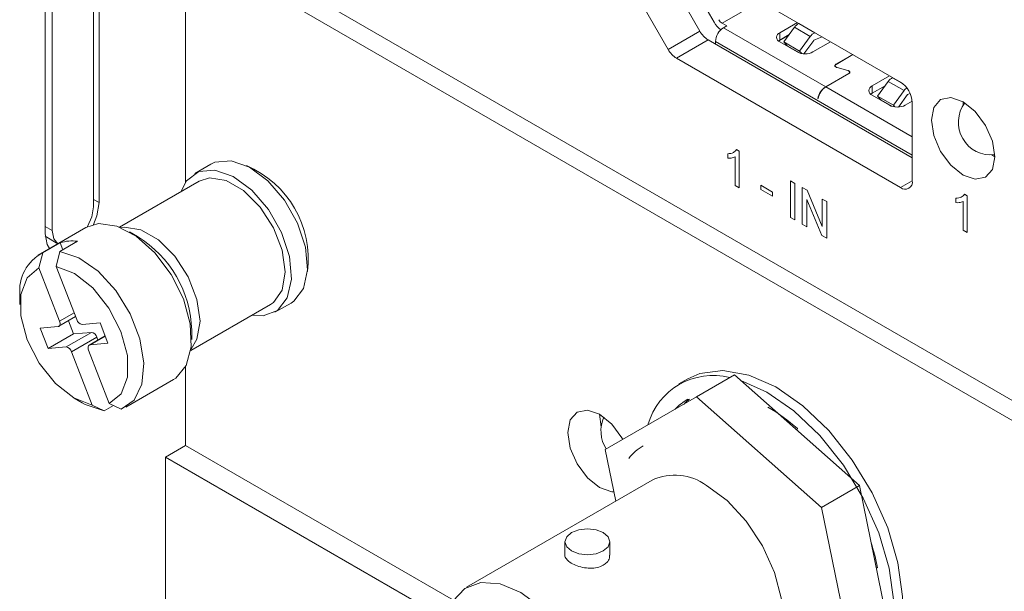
# Model space of a CAD drawing. Header units: millimetres. Extents: x 0 to 1118, y 0 to 864.
# Tile 162 of 256: x 96.46 to 107.43, y 690.47 to 696.83. Entities that reach past the tile are written whole.
import ezdxf

# ---------------------------------------------------------------- set-up
doc = ezdxf.new("R2010")
doc.units = ezdxf.units.MM

msp = doc.modelspace()

# ---------------------------------------------------------------- linework, layer by layer
at = {"color": 7, "linetype": 'Continuous', "lineweight": 15}
for p, q in [((96.7395, 698.531), (96.7395, 694.4483)), ((96.819, 698.5668), (96.819, 694.484)), ((97.2786, 694.7494), (97.2786, 698.3904)), ((97.3405, 694.7953), (97.3405, 698.3642)), ((98.3047, 697.908), (120.8425, 684.8972)), ((98.3047, 697.6835), (98.3047, 695.0239)), ((98.3047, 697.6835), (123.9373, 682.8861)), ((106.2685, 696.1379), (103.5107, 697.7299)), ((104.1947, 696.8031), (103.9359, 697.2515)), ((103.7705, 697.1614), (104.0341, 696.705)), ((103.6805, 696.5009), (103.417, 696.9573)), ((104.3328, 696.7633), (104.2822, 696.7924)), ((104.3328, 696.7633), (104.2974, 696.7429)), ((104.9241, 696.6872), (105.1204, 696.8006)), ((105.139, 696.7899), (105.1369, 696.789)), ((105.0213, 696.6566), (104.9118, 696.5934)), ((105.0278, 696.6655), (104.9241, 696.6056)), ((105.0875, 696.747), (104.9683, 696.5842)), ((105.145, 696.4821), (105.2643, 696.6449)), ((105.3136, 696.6869), (105.3158, 696.6878)), ((104.1278, 696.606), (106.401, 695.2937)), ((104.209, 696.5898), (104.209, 696.5714)), ((104.9241, 696.6056), (104.9094, 696.5954)), ((105.1176, 696.4735), (104.9241, 696.5852)), ((104.9683, 696.5842), (105.145, 696.4821)), ((104.9683, 696.5842), (105.0071, 696.5409)), ((105.0071, 696.5409), (105.1441, 696.4618)), ((105.3031, 696.6016), (105.194, 696.4527)), ((105.4908, 696.5868), (105.2944, 696.4735)), ((105.3963, 696.6414), (105.3044, 696.6027)), ((105.1689, 696.4556), (105.145, 696.4821)), ((105.5507, 696.3357), (105.7383, 696.4439)), ((105.74, 696.4429), (105.5525, 696.3347)), ((103.7743, 696.4019), (106.2685, 694.9621)), ((105.5415, 696.3194), (105.5415, 696.3113)), ((105.4358, 696.0857), (105.6922, 696.2336)), ((105.6939, 696.2326), (105.4376, 696.0846)), ((105.6822, 696.2662), (105.5622, 696.2984)), ((105.5632, 696.2997), (105.6832, 696.2676)), ((105.7024, 696.2401), (105.7024, 696.2479)), ((105.952, 696.0938), (106.1484, 696.2072)), ((106.0972, 696.096), (105.952, 696.0122)), ((106.1323, 696.1439), (106.013, 695.9811)), ((106.1838, 696.1868), (106.1816, 696.1858)), ((106.1818, 696.1879), (106.1818, 696.1859)), ((105.952, 696.0122), (105.9373, 696.002)), ((106.1456, 695.88), (105.952, 695.9918)), ((106.1898, 695.879), (106.309, 696.0418)), ((106.3479, 695.9985), (106.2459, 695.8592)), ((106.3491, 695.9995), (106.3765, 696.0111)), ((105.3514, 695.9552), (105.3492, 695.954)), ((105.351, 695.953), (105.3492, 695.954)), ((106.013, 695.9811), (106.1898, 695.879)), ((106.013, 695.9811), (106.0519, 695.9377)), ((106.0519, 695.9377), (106.172, 695.8684)), ((106.1394, 695.8836), (106.1424, 695.8855)), ((106.2062, 695.8607), (106.1898, 695.879)), ((106.4003, 695.925), (106.3224, 695.88)), ((106.401, 695.0386), (106.401, 695.9082)), ((98.5865, 695.2234), (98.4069, 695.1197)), ((107.2878, 695.3265), (107.3203, 695.3061)), ((98.4565, 695.0338), (97.57, 694.522)), ((97.3359, 694.5606), (97.1928, 694.5164)), ((97.1928, 694.5164), (96.6625, 694.2103)), ((97.77, 694.4169), (97.6816, 694.468)), ((96.9088, 694.3467), (96.7144, 694.2344)), ((96.7405, 694.4194), (96.8827, 694.3374)), ((97.1002, 694.3638), (96.9057, 694.2516)), ((96.9088, 694.3467), (96.9384, 694.2704)), ((96.7144, 694.2344), (96.6708, 694.0678)), ((96.8622, 694.0849), (96.9057, 694.2516)), ((96.6708, 694.0678), (96.9008, 693.475)), ((97.0922, 693.4921), (96.8622, 694.0849)), ((96.46, 693.7627), (96.46, 693.6607)), ((98.3636, 693.1471), (99.2502, 693.6589)), ((99.2998, 693.573), (99.4794, 693.6767)), ((96.8938, 693.4174), (97.0796, 693.5247)), ((97, 693.4788), (97.0569, 693.3323)), ((99.1691, 693.5326), (99.0457, 693.5408)), ((96.8847, 693.4146), (96.6856, 693.3968)), ((96.6856, 693.3968), (96.774, 693.169)), ((97.3516, 693.4564), (97.1526, 693.4386)), ((97.44, 693.2285), (97.3516, 693.4564)), ((98.3727, 693.2708), (98.3727, 693.3729)), ((97.0569, 693.3323), (96.774, 693.169)), ((97.0569, 693.3323), (97.2559, 693.3501)), ((97.4084, 693.3099), (97.2318, 693.2079)), ((97.3163, 693.2965), (97.3289, 693.264)), ((96.774, 693.169), (96.973, 693.1868)), ((97.0334, 693.1333), (97.2634, 692.5404)), ((97.4548, 692.5576), (97.2248, 693.1504)), ((97.241, 693.2107), (97.44, 693.2285)), ((98.3047, 692.9648), (98.3047, 692.0902)), ((97.6399, 692.5171), (98.1702, 692.8233)), ((103.8998, 692.8325), (103.8008, 692.7754)), ((103.9983, 692.6326), (104.4208, 692.8765)), ((105.8108, 691.6439), (104.4208, 692.8765)), ((97.0627, 692.6166), (97.1511, 692.5656)), ((103.9983, 692.6326), (102.9807, 692.0449)), ((103.8988, 692.6054), (103.912, 692.5827)), ((105.3883, 691.4), (103.9983, 692.6326)), ((97.2634, 692.5404), (97.3967, 692.4759)), ((97.5001, 692.5356), (97.3967, 692.4759)), ((97.588, 692.493), (97.4548, 692.5576)), ((102.9344, 692.2992), (102.9166, 692.4377)), ((105.1206, 692.2782), (105.1158, 692.2602)), ((98.3047, 692.0901), (98.0802, 691.9605)), ((98.3047, 692.0902), (101.2886, 690.3676)), ((102.9807, 692.0449), (103.0982, 691.4706)), ((98.0802, 691.9605), (101.2055, 690.1563)), ((98.0802, 690.22), (98.0802, 691.9605)), ((103.5043, 691.705), (101.436, 690.511)), ((105.3883, 691.4), (105.8108, 691.6439)), ((106.1833, 689.8237), (105.8108, 691.6439)), ((105.7608, 689.5798), (105.3883, 691.4)), ((102.5315, 691.0177), (102.5315, 690.8693)), ((103.0315, 690.8693), (103.0315, 691.0177)), ((105.9953, 690.8172), (105.9816, 690.8093)), ((106.015, 690.729), (105.9971, 690.7338))]:
    msp.add_line(p, q, dxfattribs=at)
at = {"color": 9, "linetype": 'Continuous', "lineweight": 0}
for p, q in [((104.7084, 697.0385), (104.2822, 696.7924)), ((105.1369, 696.789), (105.3136, 696.6869)), ((103.6805, 696.5009), (104.0341, 696.705)), ((104.2974, 696.7429), (105.4358, 696.0857)), ((104.9241, 696.6872), (104.9241, 696.6056)), ((105.0875, 696.747), (105.2643, 696.6449)), ((104.1278, 696.606), (103.7743, 696.4019)), ((104.209, 696.5898), (106.401, 695.3243)), ((105.5507, 696.3336), (105.5507, 696.3357)), ((105.5632, 696.2981), (105.5632, 696.2997)), ((105.6832, 696.2676), (105.6832, 696.266)), ((105.6922, 696.2336), (105.6922, 696.2316)), ((106.1323, 696.1439), (106.309, 696.0418)), ((106.2908, 696.1228), (106.1816, 696.1858)), ((105.4376, 696.0846), (106.401, 695.5285)), ((105.952, 696.0938), (105.952, 696.0122)), ((104.3457, 695.291), (104.3457, 695.3392)), ((104.4434, 695.3849), (104.4726, 695.368)), ((104.4726, 695.368), (104.4726, 694.9597)), ((104.4273, 694.9859), (104.4273, 695.3041)), ((105.0437, 695.0383), (105.0936, 695.0095)), ((105.0437, 694.63), (105.0437, 695.0383)), ((105.0936, 695.0095), (105.0936, 694.6013)), ((106.2685, 694.9621), (106.401, 695.0386)), ((104.4726, 694.9597), (104.4273, 694.9859)), ((104.7128, 694.9886), (104.8443, 694.9127)), ((104.7128, 694.9414), (104.7128, 694.9886)), ((104.8443, 694.8656), (104.7128, 694.9414)), ((104.8443, 694.9127), (104.8443, 694.8656)), ((105.1752, 694.9624), (105.2279, 694.932)), ((105.1752, 694.5542), (105.1752, 694.9624)), ((105.2279, 694.932), (105.3973, 694.5296)), ((106.9829, 694.8885), (107.0121, 694.8717)), ((97.2786, 694.831), (97.3405, 694.7953)), ((105.3944, 694.4276), (105.225, 694.83)), ((105.225, 694.83), (105.225, 694.5254)), ((105.3973, 694.8342), (105.4471, 694.8054)), ((105.3973, 694.5296), (105.3973, 694.8342)), ((105.4471, 694.8054), (105.4471, 694.3972)), ((106.8851, 694.7946), (106.8851, 694.8429)), ((106.9667, 694.4896), (106.9667, 694.8077)), ((107.0121, 694.8717), (107.0121, 694.4634)), ((105.0936, 694.6013), (105.0437, 694.63)), ((96.819, 694.484), (96.7395, 694.53)), ((105.225, 694.5254), (105.1752, 694.5542)), ((107.0121, 694.4634), (106.9667, 694.4896)), ((105.4471, 694.3972), (105.3944, 694.4276)), ((96.9008, 693.475), (97.0626, 693.5684)), ((96.973, 693.1868), (97.2559, 693.3501)), ((97.3163, 693.2965), (97.0334, 693.1333)), ((97.4092, 693.3079), (97.241, 693.2107))]:
    msp.add_line(p, q, dxfattribs=at)
at = {"color": 7, "linetype": 'Continuous', "lineweight": 15, "flags": 128}
for points in [[(104.2102, 696.5585), (104.21, 696.5597), (104.209, 696.5714)], [(105.5622, 696.2984), (105.554, 696.3013), (105.5473, 696.3053), (105.5424, 696.31), (105.5396, 696.3153), (105.5391, 696.3209), (105.5409, 696.3263), (105.5448, 696.3313), (105.5507, 696.3357)], [(105.5632, 696.2997), (105.5556, 696.3025), (105.5493, 696.3062), (105.5447, 696.3106), (105.5421, 696.3156), (105.5416, 696.3208), (105.5433, 696.3259), (105.547, 696.3306), (105.5525, 696.3347)], [(105.6922, 696.2336), (105.6973, 696.2374), (105.7008, 696.2419), (105.7023, 696.2466), (105.7019, 696.2514), (105.6994, 696.2561), (105.6952, 696.2602), (105.6893, 696.2637), (105.6822, 696.2662)], [(105.6832, 696.2676), (105.6908, 696.2648), (105.6971, 696.2611), (105.7017, 696.2567), (105.7043, 696.2517), (105.7048, 696.2465), (105.7032, 696.2414), (105.6995, 696.2367), (105.6939, 696.2326)], [(106.9667, 695.102), (107.102, 695.0549), (107.2167, 695.0772), (107.2934, 695.1654), (107.3203, 695.3061), (107.2934, 695.4779), (107.2167, 695.6546), (107.102, 695.8093), (106.9667, 695.9185), (106.8314, 695.9655), (106.7167, 695.9432), (106.6401, 695.855), (106.6132, 695.7143), (106.6401, 695.5426), (106.7167, 695.3659), (106.8314, 695.2111), (106.9667, 695.102)], [(106.9667, 695.9185), (106.9667, 695.9184), (106.9682, 695.8802)], [(98.5865, 695.2234), (98.6316, 695.2446), (98.8116, 695.2607), (99.0156, 695.189), (99.2215, 695.0371), (99.4069, 694.8217), (99.5519, 694.566), (99.6406, 694.2977), (99.6635, 694.0459), (99.618, 693.8379), (99.5092, 693.6963), (99.4794, 693.6767)], [(98.252, 694.9157), (98.3155, 695.0387), (98.452, 695.1409), (98.632, 695.157), (98.836, 695.0853), (99.0419, 694.9334), (99.2273, 694.718), (99.3723, 694.4623), (99.461, 694.194), (99.4839, 693.9422), (99.4384, 693.7343), (99.3295, 693.5926), (99.1691, 693.5326), (99.1691, 693.5326)], [(98.4565, 695.0338), (98.5728, 695.0697), (98.7559, 695.0409), (98.9509, 694.9284), (99.134, 694.7456), (99.2833, 694.5148), (99.3808, 694.2636), (99.4147, 694.0223), (99.3808, 693.8202), (99.2833, 693.6815), (99.2502, 693.6589)], [(97.2799, 694.5513), (97.3176, 694.6493), (97.3405, 694.7953)], [(97.214, 694.5277), (97.2611, 694.6377), (97.2786, 694.7494)], [(98.1702, 692.8233), (98.1952, 692.8392), (98.313, 692.9807), (98.3689, 693.1896), (98.3576, 693.4455), (98.2801, 693.7234), (98.144, 693.996), (97.9627, 694.2367), (97.7538, 694.4219), (97.5378, 694.5335), (97.3359, 694.5606)], [(96.819, 694.484), (96.8365, 694.3926), (96.8827, 694.3374)], [(96.7395, 694.4483), (96.7623, 694.3287), (96.7906, 694.2842)], [(96.9057, 694.2516), (97.1169, 694.1807), (97.3314, 694.0303), (97.5283, 693.8149), (97.6885, 693.5556), (97.7964, 693.2776), (97.8414, 693.0079), (97.8192, 692.773), (97.7319, 692.5956), (97.588, 692.493)], [(96.6708, 694.0678), (96.5386, 693.9589), (96.4687, 693.7732), (96.4694, 693.5327), (96.5408, 693.266), (96.6742, 693.0049), (96.8539, 692.7803), (97.0584, 692.6192), (97.2634, 692.5404)], [(97.4548, 692.5576), (97.5871, 692.6664), (97.657, 692.8522), (97.6562, 693.0927), (97.5849, 693.3594), (97.4514, 693.6205), (97.2718, 693.845), (97.0672, 694.0062), (96.8622, 694.0849)], [(96.8847, 693.4146), (96.8917, 693.4164), (96.8976, 693.4202), (96.9022, 693.4261), (96.9053, 693.4337), (96.9067, 693.4428), (96.9064, 693.4529), (96.9044, 693.4638), (96.9008, 693.475)], [(97.241, 693.2107), (97.2339, 693.209), (97.228, 693.2051), (97.2234, 693.1992), (97.2204, 693.1916), (97.219, 693.1826), (97.2192, 693.1724), (97.2212, 693.1615), (97.2248, 693.1504)], [(103.8998, 692.8325), (104.0328, 692.891), (104.2914, 692.9251), (104.5782, 692.8745), (104.8796, 692.7415), (105.1816, 692.5324), (105.4701, 692.257), (105.7316, 691.928), (105.9538, 691.561), (106.1264, 691.1731), (106.2413, 690.7824), (106.2931, 690.4071), (106.2794, 690.0649), (106.2008, 689.7717), (106.0611, 689.5412), (105.8847, 689.3943)], [(104.4921, 692.8132), (104.7806, 692.6844), (105.0826, 692.4753), (105.3711, 692.1998), (105.6326, 691.8709), (105.8548, 691.5039), (106.0274, 691.116), (106.1423, 690.7252), (106.1941, 690.35), (106.1804, 690.0077), (106.1018, 689.7146), (105.9621, 689.4841), (105.7677, 689.3272), (105.5277, 689.2511), (105.2534, 689.2594), (105.2179, 689.2663)], [(97.3967, 692.4759), (97.1855, 692.5467), (97.1511, 692.5656)], [(103.1757, 692.1576), (103.1666, 692.1738), (103.0519, 692.3285), (102.9166, 692.4377), (102.7813, 692.4847), (102.6666, 692.4624), (102.59, 692.3742), (102.563, 692.2335), (102.59, 692.0617), (102.6666, 691.885), (102.7813, 691.7303), (102.9166, 691.6211), (102.9166, 691.6211)], [(102.9166, 691.6211), (103.0519, 691.5741), (103.0773, 691.573)], [(104.7104, 689.6157), (104.8042, 689.6901), (104.9111, 689.8665), (104.9583, 690.1019), (104.9425, 690.3786), (104.8647, 690.6763), (104.7307, 690.9727), (104.5505, 691.246), (104.3375, 691.4759), (104.1074, 691.6453)], [(102.9583, 690.9156), (102.8772, 690.8844), (102.7815, 690.8734), (102.6859, 690.8843), (102.6048, 690.9156), (102.5506, 690.9625), (102.5315, 691.0177), (102.5506, 691.0729), (102.6048, 691.1197), (102.6859, 691.151), (102.7815, 691.162), (102.8772, 691.151), (102.9583, 691.1197), (103.0125, 691.0729), (103.0315, 691.0177), (103.0125, 690.9625), (102.9583, 690.9156)], [(102.0391, 690.4513), (102.2692, 690.2819), (102.4823, 690.052), (102.6624, 689.7788), (102.7964, 689.4823), (102.8742, 689.1846), (102.89, 688.9079), (102.8428, 688.6725), (102.7359, 688.4961), (102.5774, 688.3915), (102.3789, 688.3667), (102.1552, 688.4235), (101.9229, 688.5576), (101.6993, 688.7591), (101.5008, 689.013), (101.3422, 689.3006), (101.2354, 689.6005), (101.1881, 689.8904), (101.204, 690.1488), (101.2818, 690.3567), (101.4157, 690.4985), (101.5959, 690.5637), (101.809, 690.5476), (102.0391, 690.4513)]]:
    msp.add_lwpolyline(points, dxfattribs=at)
at = {"color": 9, "linetype": 'Continuous', "lineweight": 0, "flags": 128}
msp.add_lwpolyline([(97.585, 694.5159), (97.624, 694.5219), (97.8072, 694.4932), (98.0021, 694.3807), (98.1853, 694.1979), (98.3346, 693.967), (98.432, 693.7158), (98.4659, 693.4746), (98.432, 693.2725), (98.3659, 693.1632)], dxfattribs=at)
at = {"color": 7, "linetype": 'Continuous', "lineweight": 15}
for centre, radius, start, end in [((104.4276, 696.9344), 0.2673, 209.3982, 233.31009), ((104.3395, 696.8843), 0.1082, 208.85872, 238.04219), ((105.1902, 696.6762), 0.1247, 115.31842, 145.42763), ((104.271, 696.8356), 0.2705, 208.85731, 238.04383), ((104.4009, 696.581), 0.1921, 122.60485, 177.39453), ((104.9434, 696.6362), 0.0546, 110.78401, 249.21303), ((105.367, 696.5742), 0.1247, 115.31842, 145.42763), ((105.3057, 696.5998), 0.00313, 115.33512, 145.39224), ((103.9174, 696.6315), 0.2705, 208.85731, 238.04383), ((105.206, 696.6441), 0.1921, 242.61129, 297.3897), ((106.2349, 696.0731), 0.1247, 115.31842, 145.42763), ((106.1132, 695.8951), 0.2882, 2.60597, 57.39428), ((105.5422, 695.9214), 0.1957, 122.92281, 170.40034), ((105.544, 695.9204), 0.1957, 122.92281, 170.40034), ((105.9714, 696.0428), 0.0546, 110.78401, 249.21303), ((106.4244, 695.9592), 0.1419, 126.70988, 144.38749), ((106.3505, 695.9967), 0.00313, 115.33512, 145.39224), ((106.234, 696.0506), 0.1921, 242.61039, 297.3906), ((107.2761, 695.6888), 0.3625, 143.07769, 276.91693), ((98.5438, 694.1676), 1.1273, 352.85379, 67.14071), ((106.3202, 695.0255), 0.0819, 230.79677, 9.21325), ((97.0388, 693.9716), 0.3969, 81.10502, 109.11548), ((97.1022, 693.3354), 1.2711, 1.68893, 58.30569), ((96.9232, 693.8174), 0.4664, 116.5957, 186.73477), ((97.1637, 693.5119), 0.0741, 195.47342, 261.39977), ((97.2448, 693.2768), 0.0741, 15.47239, 81.4), ((96.962, 693.1135), 0.0741, 15.47239, 81.4), ((104.1812, 692.1165), 0.7535, 75.60201, 164.40187), ((104.2071, 692.0744), 0.614, 120.12919, 136.81966), ((104.3184, 692.1185), 0.632, 129.44053, 136.71935), ((103.7735, 690.7749), 2.0185, 48.13575, 59.65659), ((103.3068, 692.2547), 0.375, 156.0894, 212.84135), ((103.6922, 691.5947), 0.5707, 120.55138, 142.2079), ((103.7547, 691.1586), 0.601, 54.07003, 114.61967), ((103.5037, 690.2107), 2.5642, 11.66097, 18.09715)]:
    msp.add_arc(centre, radius, start, end, dxfattribs=at)
at = {"color": 9, "linetype": 'Continuous', "lineweight": 0}
for points, knots in [([(104.3457, 695.3392), (104.3677, 695.3409), (104.4071, 695.3438), (104.4323, 695.3723), (104.4434, 695.3849)], [0, 0, 0, 0, 0.5604433, 1, 1, 1, 1]), ([(104.4273, 695.3041), (104.4133, 695.2987), (104.3882, 695.2891), (104.3587, 695.2904), (104.3457, 695.291)], [0, 0, 0, 0, 0.5596783, 1, 1, 1, 1]), ([(106.8851, 694.8429), (106.9072, 694.8445), (106.9466, 694.8475), (106.9718, 694.876), (106.9829, 694.8885)], [0, 0, 0, 0, 0.5604416, 1, 1, 1, 1]), ([(106.9667, 694.8077), (106.9527, 694.8023), (106.9277, 694.7927), (106.8981, 694.794), (106.8851, 694.7946)], [0, 0, 0, 0, 0.5596783, 1, 1, 1, 1])]:
    msp.add_open_spline(points, degree=3, knots=knots, dxfattribs=at)
at = {"color": 7, "linetype": 'Continuous', "lineweight": 15}
for points, knots in [([(102.9583, 690.7565), (102.9368, 690.7467), (102.8937, 690.7272), (102.8115, 690.7208), (102.7269, 690.7304), (102.6477, 690.7544), (102.5832, 690.7879), (102.5442, 690.8264), (102.5274, 690.8543), (102.532, 690.8685), (102.5322, 690.8692)], [0, 0, 0, 0, 0.1410813, 0.2820969, 0.4250192, 0.5692574, 0.7114508, 0.8514931, 0.9924926, 1, 1, 1, 1]), ([(103.0281, 690.8693), (103.0285, 690.8589), (103.0298, 690.8297), (103.0042, 690.7886), (102.9721, 690.7661), (102.9583, 690.7565)], [0, 0, 0, 0, 0.2413864, 0.6738488, 1, 1, 1, 1])]:
    msp.add_open_spline(points, degree=3, knots=knots, dxfattribs=at)

doc.saveas('drawing.dxf')
